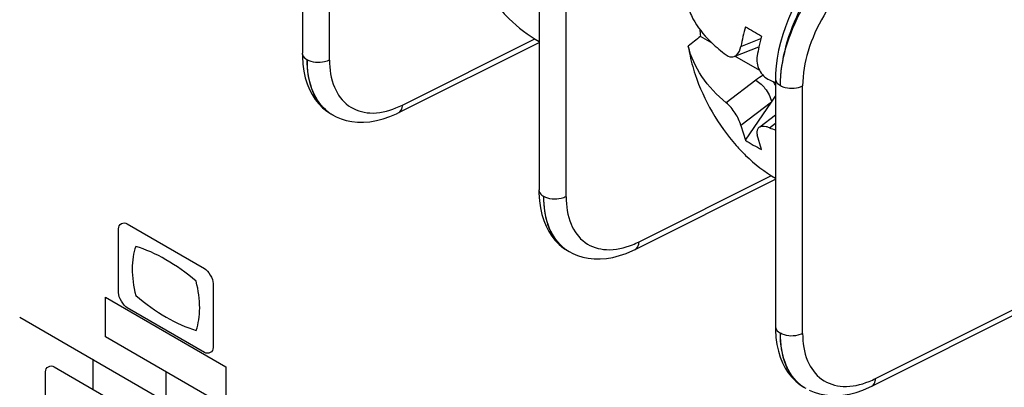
# Model space of a CAD drawing. Header units: inches. Extents: x 0 to 34, y 0 to 22.
# Tile 20 of 127: x 4.167 to 4.489, y 7.217 to 7.337. Entities that reach past the tile are written whole.
import ezdxf

# ---------------------------------------------------------------- set-up
doc = ezdxf.new("R2010")
doc.units = ezdxf.units.IN
doc.header["$LTSCALE"] = 1.87
doc.header["$MEASUREMENT"] = 0
doc.layers.get('0').update_dxf_attribs({"linetype": 'CONTINUOUS'})

msp = doc.modelspace()

# ---------------------------------------------------------------- linework, layer by layer
at = {"color": 7, "linetype": 'CONTINUOUS'}
for p, q in [((4.2597127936, 7.4071165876), (4.2597127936, 7.3262199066)), ((4.2685356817, 7.3240003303), (4.2685356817, 7.4049048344)), ((4.3370525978, 7.3624615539), (4.3370525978, 7.281564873)), ((4.3458754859, 7.2793452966), (4.3458754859, 7.3602498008)), ((4.2923788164, 7.309299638), (4.3356641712, 7.3309189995)), ((4.3936122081, 7.3295432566), (4.3898208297, 7.3317323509)), ((4.4030264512, 7.3284296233), (4.4095813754, 7.3310191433)), ((4.2911407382, 7.306819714), (4.3370525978, 7.3297509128)), ((4.4008692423, 7.3251549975), (4.4089418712, 7.3283440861)), ((4.4091835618, 7.3205525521), (4.4010729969, 7.3252354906)), ((4.4079310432, 7.3174290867), (4.3982158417, 7.3100482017)), ((4.4079310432, 7.3174290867), (4.4096524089, 7.3161203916)), ((4.4143924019, 7.3178065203), (4.4143924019, 7.2369098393)), ((4.4232152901, 7.234690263), (4.4232152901, 7.3155947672)), ((4.413039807, 7.3102349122), (4.4143924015, 7.3121927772)), ((4.4130398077, 7.3102349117), (4.4030264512, 7.3026275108)), ((4.4044872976, 7.2978552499), (4.4130398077, 7.3102349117)), ((4.2676880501, 7.307262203), (4.2689690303, 7.3064324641)), ((4.2689724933, 7.3064303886), (4.2695729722, 7.3060836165)), ((4.2695536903, 7.3060947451), (4.2707220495, 7.3054771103)), ((4.4092664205, 7.3022169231), (4.4143924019, 7.3061112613)), ((4.4030264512, 7.3026275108), (4.4044872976, 7.2978552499)), ((4.4123579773, 7.3018827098), (4.4143924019, 7.3034283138)), ((4.4097905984, 7.2947931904), (4.408329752, 7.2995654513)), ((4.3697186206, 7.2646446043), (4.4130039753, 7.2862639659)), ((4.3684805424, 7.2621646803), (4.4143924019, 7.2850958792)), ((4.3450278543, 7.2626071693), (4.3463088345, 7.2617774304)), ((4.3463122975, 7.2617753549), (4.3469127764, 7.2614285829)), ((4.3468934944, 7.2614397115), (4.3480618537, 7.2608220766)), ((4.4470584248, 7.2199895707), (4.5201276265, 7.2564848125)), ((4.4458203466, 7.2175096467), (4.5227571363, 7.2559365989)), ((4.4223676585, 7.2179521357), (4.4236486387, 7.2171223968))]:
    msp.add_line(p, q, dxfattribs=at)
at = {"color": 40, "linetype": 'CONTINUOUS'}
for p, q in [((4.2024029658, 7.2705157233), (4.2276049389, 7.2559644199)), ((4.1995377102, 7.2480161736), (4.1995377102, 7.2688645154)), ((4.2304701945, 7.2510044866), (4.2304701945, 7.2301561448)), ((4.1953321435, 7.2465228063), (4.2346541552, 7.2238187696)), ((4.1953321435, 7.2335579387), (4.1953321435, 7.2465228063)), ((4.2276049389, 7.2285021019), (4.2024029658, 7.2430534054)), ((4.1672263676, 7.2400488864), (4.2627790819, 7.1848779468)), ((4.2346541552, 7.210853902), (4.1953321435, 7.2335579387)), ((4.1911096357, 7.2262589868), (4.1911096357, 7.2165069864)), ((4.1756711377, 7.2013002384), (4.1756711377, 7.222158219)), ((4.178533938, 7.2237887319), (4.2037216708, 7.2092456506)), ((4.2150123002, 7.2221974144), (4.2150123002, 7.212448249)), ((4.2346541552, 7.2238187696), (4.2346541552, 7.210853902))]:
    msp.add_line(p, q, dxfattribs=at)
at = {"color": 7, "linetype": 'CONTINUOUS'}
for points in [[(4.4389000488, 7.3635349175), (4.4381307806, 7.3630130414), (4.4360734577, 7.3614843), (4.4340621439, 7.3597967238), (4.4320993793, 7.3579552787), (4.4301995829, 7.3559757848), (4.4283889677, 7.3538922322), (4.4266830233, 7.3517329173), (4.4250763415, 7.3495003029), (4.4235631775, 7.3471929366), (4.4221481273, 7.3448217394), (4.4208383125, 7.3424011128), (4.4196335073, 7.3399326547), (4.418538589, 7.3374277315), (4.4175584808, 7.3348971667), (4.4166949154, 7.3323403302), (4.4159535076, 7.329762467), (4.4153423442, 7.3271813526), (4.4148682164, 7.3246143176), (4.4145369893, 7.3220751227), (4.4143534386, 7.3195746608), (4.414315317, 7.3178492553)], [(4.2596357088, 7.3262615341), (4.2596508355, 7.3251961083), (4.2598112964, 7.3227021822)], [(4.2598112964, 7.3227021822), (4.2601358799, 7.3203758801), (4.2606089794, 7.3182267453), (4.2612198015, 7.316242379), (4.2619679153, 7.3143950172), (4.2628437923, 7.3126946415), (4.2638422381, 7.3111420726), (4.2649826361, 7.3097112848), (4.2662691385, 7.3084097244), (4.2676880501, 7.307262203)], [(4.2707220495, 7.3054771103), (4.2723106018, 7.3048073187), (4.2740057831, 7.3042809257), (4.2757991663, 7.3039112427), (4.2776844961, 7.30371), (4.2796577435, 7.303686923), (4.2817229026, 7.3038521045), (4.2838587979, 7.304214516), (4.2860227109, 7.3047716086), (4.2881950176, 7.3055169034), (4.2903786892, 7.3064506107), (4.2911440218, 7.3068214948)], [(4.336975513, 7.2816065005), (4.3369906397, 7.2805410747), (4.3371511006, 7.2780471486)], [(4.3371511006, 7.2780471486), (4.3374756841, 7.2757208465), (4.3379487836, 7.2735717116), (4.3385596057, 7.2715873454), (4.3393077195, 7.2697399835), (4.3401835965, 7.2680396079), (4.3411820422, 7.266487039), (4.3423224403, 7.2650562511), (4.3436089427, 7.2637546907), (4.3450278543, 7.2626071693)], [(4.3480618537, 7.2608220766), (4.349650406, 7.2601522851), (4.3513455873, 7.2596258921), (4.3531389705, 7.2592562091), (4.3550243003, 7.2590549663), (4.3569975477, 7.2590318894), (4.3590627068, 7.2591970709), (4.3611986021, 7.2595594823), (4.363362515, 7.2601165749), (4.3655348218, 7.2608618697), (4.3677184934, 7.261795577), (4.368483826, 7.2621664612)], [(4.4143153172, 7.2369514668), (4.4143304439, 7.235886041), (4.4144909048, 7.2333921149)], [(4.4144909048, 7.2333921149), (4.4148154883, 7.2310658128), (4.4152885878, 7.228916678), (4.4158994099, 7.2269323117), (4.4166475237, 7.2250849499), (4.4175234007, 7.2233845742), (4.4185218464, 7.2218320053), (4.4196622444, 7.2204012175), (4.4209487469, 7.2190996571), (4.4223676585, 7.2179521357)], [(4.4254016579, 7.216167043), (4.4269902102, 7.2154972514), (4.4286853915, 7.2149708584), (4.4304787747, 7.2146011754), (4.4323641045, 7.2143999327), (4.4343373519, 7.2143768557), (4.436402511, 7.2145420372), (4.4385384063, 7.2149044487), (4.4407023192, 7.2154615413), (4.442874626, 7.2162068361), (4.4450582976, 7.2171405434), (4.4458236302, 7.2175114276)]]:
    msp.add_lwpolyline(points, dxfattribs=at)
for centre, radius, start, end in [((4.435164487, 7.3379047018), 0.0457618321, 184.8029919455, 187.7516735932), ((4.4923556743, 7.3116212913), 0.0908968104, 165.1684834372, 169.3437281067), ((4.5635313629, 7.6042199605), 0.3127847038, 239.4375128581, 240.5592902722), ((5.3632954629, 6.1097269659), 1.5623540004, 128.5415483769, 128.7296318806), ((4.4998325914, 7.3080276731), 0.0931340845, 165.1946590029, 167.4001669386), ((4.4951595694, 7.3090747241), 0.0883451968, 167.4017626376, 169.3725367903), ((4.4263393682, 7.29314573), 0.0304721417, 121.8277300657, 127.1644821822), ((4.4524711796, 7.4063864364), 0.0975229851, 245.7121868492, 246.804399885), ((4.4050044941, 7.3109705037), 0.0105253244, 26.8484989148, 34.5656928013), ((4.4534607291, 7.408678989), 0.100019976, 246.800625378, 247.0120273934), ((4.2766161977, 7.3182228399), 0.0140362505, 227.7786188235, 234.7400998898), ((4.2794129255, 7.3351949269), 0.0289599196, 291.9631471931, 296.5974018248), ((4.2751239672, 7.3170142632), 0.0122416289, 234.4688852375, 239.8346813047), ((4.2764378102, 7.3179795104), 0.0137345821, 234.7617511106, 239.9195698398), ((4.4376004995, 7.3643737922), 0.0673967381, 248.0043462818, 249.8639499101), ((4.4287043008, 7.3336739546), 0.0432361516, 235.9374115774, 244.059391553), ((4.3539560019, 7.2735678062), 0.0140362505, 227.7786188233, 234.7400998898), ((4.3567527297, 7.2905398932), 0.0289599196, 291.9631471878, 296.5974018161), ((4.3524637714, 7.2723592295), 0.0122416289, 234.4688852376, 239.8346813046), ((4.3537776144, 7.2733244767), 0.0137345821, 234.7617511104, 239.9195698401), ((4.4312958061, 7.2289127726), 0.0140362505, 227.7786188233, 234.7400998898), ((4.4298035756, 7.2277041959), 0.0122416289, 234.4688852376, 239.8346813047), ((4.4340925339, 7.2458848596), 0.0289599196, 291.9631471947, 296.5974018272), ((4.4311174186, 7.2286694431), 0.0137345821, 234.7617511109, 239.9195698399)]:
    msp.add_arc(centre, radius, start, end, dxfattribs=at)
for points, knots in [([(4.4397108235, 7.3620007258), (4.4325116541, 7.3566550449), (4.4238702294, 7.345347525), (4.4172763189, 7.3287765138), (4.4158516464, 7.3199104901), (4.4158516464, 7.3157094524)], [0, 0, 0, 0, 0.503379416, 0.7641628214, 1, 1, 1, 1]), ([(4.4159287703, 7.3156649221), (4.4159287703, 7.3198032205), (4.4174093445, 7.3285433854), (4.4243394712, 7.3448561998), (4.4334350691, 7.3557491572), (4.4408388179, 7.3608034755)], [0, 0, 0, 0, 0.234013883, 0.4930744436, 1, 1, 1, 1]), ([(4.4470589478, 7.3559724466), (4.4400373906, 7.3519196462), (4.4313320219, 7.3422072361), (4.4246742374, 7.3274698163), (4.4232156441, 7.3194088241), (4.4232152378, 7.315594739)], [0, 0, 0, 0, 0.5020818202, 0.7637937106, 1, 1, 1, 1]), ([(4.3241534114, 7.3407378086), (4.3251398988, 7.3396245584), (4.3289931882, 7.3355796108), (4.3334609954, 7.3320728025), (4.3370529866, 7.3300922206)], [0, 0, 0, 0, 0.2661238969, 1, 1, 1, 1]), ([(4.3858146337, 7.341054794), (4.386097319, 7.340184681), (4.387601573, 7.3364740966), (4.3900572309, 7.3332067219), (4.3921755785, 7.3309737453)], [0, 0, 0, 0, 0.2291327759, 1, 1, 1, 1]), ([(4.3921755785, 7.3309737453), (4.3926154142, 7.3305101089), (4.3945099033, 7.3286087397), (4.3965784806, 7.3268846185), (4.3982158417, 7.3256606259)], [0, 0, 0, 0, 0.2381614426, 1, 1, 1, 1]), ([(4.3982158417, 7.3100482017), (4.3951837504, 7.3125082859), (4.3899033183, 7.3180313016), (4.3866877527, 7.3250239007), (4.3858146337, 7.3285301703)], [0, 0, 0, 0, 0.5193681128, 1, 1, 1, 1]), ([(4.3858146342, 7.3285301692), (4.3859305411, 7.3277737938), (4.3864828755, 7.3246619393), (4.3873124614, 7.3216011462), (4.3880706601, 7.31932972)], [0, 0, 0, 0, 0.2421662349, 1, 1, 1, 1]), ([(4.4008637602, 7.325152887), (4.4011317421, 7.3252585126), (4.4022909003, 7.3259935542), (4.4028320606, 7.3273928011), (4.4030264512, 7.3284296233)], [0, 0, 0, 0, 0.2144907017, 1, 1, 1, 1]), ([(4.2596363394, 7.3262162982), (4.2596544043, 7.3255573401), (4.2602690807, 7.3246857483), (4.2610285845, 7.3242012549), (4.2612499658, 7.3240787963)], [0, 0, 0, 0, 0.7226552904, 1, 1, 1, 1]), ([(4.2611720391, 7.3241228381), (4.2611720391, 7.3206390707), (4.2619412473, 7.3142346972), (4.2657152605, 7.3086901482), (4.268009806, 7.307052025)], [0, 0, 0, 0, 0.5527108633, 1, 1, 1, 1]), ([(4.2685356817, 7.324004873), (4.2680274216, 7.3237312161), (4.2656804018, 7.3229203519), (4.2628946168, 7.3231282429), (4.261249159, 7.3240783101)], [0, 0, 0, 0, 0.2330162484, 1, 1, 1, 1]), ([(4.2671838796, 7.3078282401), (4.2651862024, 7.3096398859), (4.2619909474, 7.3149133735), (4.261249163, 7.3208821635), (4.261249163, 7.3240783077)], [0, 0, 0, 0, 0.457632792, 1, 1, 1, 1]), ([(4.2685357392, 7.3240003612), (4.2685361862, 7.3209833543), (4.2692958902, 7.3153403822), (4.2741897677, 7.3084286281), (4.2821831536, 7.3059568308), (4.2875698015, 7.3072610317), (4.2902442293, 7.3083367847)], [0, 0, 0, 0, 0.2771069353, 0.508961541, 0.7352313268, 1, 1, 1, 1]), ([(4.3982158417, 7.3256606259), (4.3984223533, 7.3255062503), (4.3991973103, 7.3250131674), (4.4002470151, 7.3249097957), (4.4008637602, 7.325152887)], [0, 0, 0, 0, 0.280024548, 1, 1, 1, 1]), ([(4.408329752, 7.3253675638), (4.4080416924, 7.3238311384), (4.408639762, 7.3205470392), (4.4109573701, 7.3181272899), (4.4123579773, 7.3174951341)], [0, 0, 0, 0, 0.5042803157, 1, 1, 1, 1]), ([(4.4143159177, 7.3178040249), (4.4143335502, 7.3171448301), (4.414948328, 7.3162725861), (4.4157080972, 7.3157879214), (4.4159295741, 7.3156654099)], [0, 0, 0, 0, 0.722637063, 1, 1, 1, 1]), ([(4.4096524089, 7.3161203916), (4.4101030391, 7.3156940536), (4.4116209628, 7.3139996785), (4.4127956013, 7.3118795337), (4.413039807, 7.3102349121)], [0, 0, 0, 0, 0.2717247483, 1, 1, 1, 1]), ([(4.4159287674, 7.3156649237), (4.4164220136, 7.3153801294), (4.4187533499, 7.3145124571), (4.4215351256, 7.3146868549), (4.4232152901, 7.3155914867)], [0, 0, 0, 0, 0.2298671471, 1, 1, 1, 1]), ([(4.2911444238, 7.3068216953), (4.291752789, 7.307125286), (4.2922813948, 7.3081083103), (4.2923670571, 7.3090345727), (4.2923751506, 7.309297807)], [0, 0, 0, 0, 0.7208015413, 1, 1, 1, 1]), ([(4.4030264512, 7.3026275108), (4.4026849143, 7.3040547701), (4.4012707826, 7.3067400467), (4.3993878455, 7.3090972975), (4.3982158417, 7.3100482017)], [0, 0, 0, 0, 0.4929979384, 1, 1, 1, 1]), ([(4.4088972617, 7.301936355), (4.4087464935, 7.3018221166), (4.4081573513, 7.3011853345), (4.4081775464, 7.3002015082), (4.408329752, 7.2995654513)], [0, 0, 0, 0, 0.2243425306, 1, 1, 1, 1]), ([(4.4123579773, 7.3018827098), (4.4120190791, 7.3020196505), (4.4109298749, 7.3023878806), (4.4095435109, 7.3024260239), (4.4088972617, 7.301936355)], [0, 0, 0, 0, 0.3107289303, 1, 1, 1, 1]), ([(4.4014932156, 7.296082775), (4.402479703, 7.2949695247), (4.4063329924, 7.2909245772), (4.4108007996, 7.2874177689), (4.4143927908, 7.285437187)], [0, 0, 0, 0, 0.2661238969, 1, 1, 1, 1]), ([(4.3369761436, 7.2815612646), (4.3369942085, 7.2809023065), (4.3376088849, 7.2800307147), (4.3383683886, 7.2795462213), (4.3385897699, 7.2794237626)], [0, 0, 0, 0, 0.7226552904, 1, 1, 1, 1]), ([(4.3385118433, 7.2794678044), (4.3385118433, 7.2759840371), (4.3392810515, 7.2695796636), (4.3430550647, 7.2640351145), (4.3453496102, 7.2623969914)], [0, 0, 0, 0, 0.5527108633, 1, 1, 1, 1]), ([(4.3458754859, 7.2793498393), (4.3453672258, 7.2790761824), (4.343020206, 7.2782653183), (4.340234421, 7.2784732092), (4.3385889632, 7.2794232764)], [0, 0, 0, 0, 0.2330162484, 1, 1, 1, 1]), ([(4.3445236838, 7.2631732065), (4.3425260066, 7.2649848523), (4.3393307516, 7.2702583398), (4.3385889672, 7.2762271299), (4.3385889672, 7.279423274)], [0, 0, 0, 0, 0.457632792, 1, 1, 1, 1]), ([(4.3458755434, 7.2793453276), (4.3458759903, 7.2763283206), (4.3466356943, 7.2706853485), (4.3515295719, 7.2637735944), (4.3595229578, 7.2613017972), (4.3649096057, 7.262605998), (4.3675840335, 7.2636817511)], [0, 0, 0, 0, 0.2771069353, 0.508961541, 0.7352313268, 1, 1, 1, 1]), ([(4.368484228, 7.2621666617), (4.3690925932, 7.2624702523), (4.369621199, 7.2634532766), (4.3697068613, 7.264379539), (4.3697149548, 7.2646427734)], [0, 0, 0, 0, 0.7208015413, 1, 1, 1, 1]), ([(4.4143159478, 7.236906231), (4.4143340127, 7.2362472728), (4.4149486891, 7.2353756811), (4.4157081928, 7.2348911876), (4.4159295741, 7.234768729)], [0, 0, 0, 0, 0.7226552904, 1, 1, 1, 1]), ([(4.4158516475, 7.2348127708), (4.4158516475, 7.2313290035), (4.4166208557, 7.22492463), (4.4203948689, 7.2193800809), (4.4226894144, 7.2177419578)], [0, 0, 0, 0, 0.5527108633, 1, 1, 1, 1]), ([(4.4232152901, 7.2346948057), (4.42270703, 7.2344211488), (4.4203600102, 7.2336102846), (4.4175742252, 7.2338181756), (4.4159287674, 7.2347682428)], [0, 0, 0, 0, 0.2330162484, 1, 1, 1, 1]), ([(4.421863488, 7.2185181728), (4.4198658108, 7.2203298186), (4.4166705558, 7.2256033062), (4.4159287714, 7.2315720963), (4.4159287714, 7.2347682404)], [0, 0, 0, 0, 0.457632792, 1, 1, 1, 1]), ([(4.4232153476, 7.2346902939), (4.4232157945, 7.231673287), (4.4239754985, 7.2260303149), (4.4288693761, 7.2191185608), (4.436862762, 7.2166467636), (4.4422494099, 7.2179509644), (4.4449238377, 7.2190267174)], [0, 0, 0, 0, 0.2771069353, 0.508961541, 0.7352313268, 1, 1, 1, 1]), ([(4.4458240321, 7.2175116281), (4.4464323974, 7.2178152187), (4.4469610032, 7.218798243), (4.4470466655, 7.2197245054), (4.447054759, 7.2199877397)], [0, 0, 0, 0, 0.7208015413, 1, 1, 1, 1])]:
    msp.add_open_spline(points, degree=3, knots=knots, dxfattribs=at)
msp.add_open_spline([(4.3880707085, 7.3193297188), (4.3909040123, 7.310842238), (4.3955591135, 7.3027798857), (4.4014932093, 7.2960827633)], degree=3, dxfattribs=at)
at = {"color": 40, "linetype": 'CONTINUOUS'}
for points in [[(4.1995377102, 7.2688645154), (4.1995377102, 7.2704234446), (4.2010528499, 7.2712952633), (4.2024029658, 7.2705157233)], [(4.2051842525, 7.2631307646), (4.2044188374, 7.2610219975), (4.2040332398, 7.2585061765), (4.2040332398, 7.2558066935)], [(4.2150481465, 7.2587738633), (4.2117375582, 7.2606853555), (4.2084041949, 7.2621599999), (4.2051842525, 7.2631307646)], [(4.2249171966, 7.2517411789), (4.221693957, 7.2544824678), (4.2183603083, 7.2568614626), (4.2150481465, 7.2587738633)], [(4.2040332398, 7.2558066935), (4.2040332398, 7.2530950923), (4.2044263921, 7.2501182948), (4.2051960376, 7.2471120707)], [(4.2276049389, 7.2559644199), (4.2289550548, 7.2551848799), (4.2304701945, 7.2525634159), (4.2304701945, 7.2510044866)], [(4.2260824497, 7.2430244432), (4.2260824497, 7.2457457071), (4.2256881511, 7.2487327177), (4.2249171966, 7.2517494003)], [(4.2024029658, 7.2430534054), (4.2010522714, 7.2438332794), (4.1995377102, 7.2464565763), (4.1995377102, 7.2480161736)], [(4.2051913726, 7.2471065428), (4.2084151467, 7.2443536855), (4.2117526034, 7.2419712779), (4.2150675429, 7.2400572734)], [(4.2150675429, 7.2400572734), (4.2183807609, 7.2381442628), (4.2217171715, 7.2366686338), (4.2249388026, 7.2357017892)], [(4.2249388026, 7.2357017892), (4.2256929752, 7.2378190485), (4.2260824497, 7.2403272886), (4.2260824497, 7.2430244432)], [(4.2304701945, 7.2301561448), (4.2304701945, 7.2285965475), (4.2289556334, 7.2277222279), (4.2276049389, 7.2285021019)], [(4.1756711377, 7.222158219), (4.1756711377, 7.2237112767), (4.1771889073, 7.2245653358), (4.178533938, 7.2237887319)]]:
    msp.add_open_spline(points, degree=3, dxfattribs=at)

doc.saveas('drawing.dxf')
